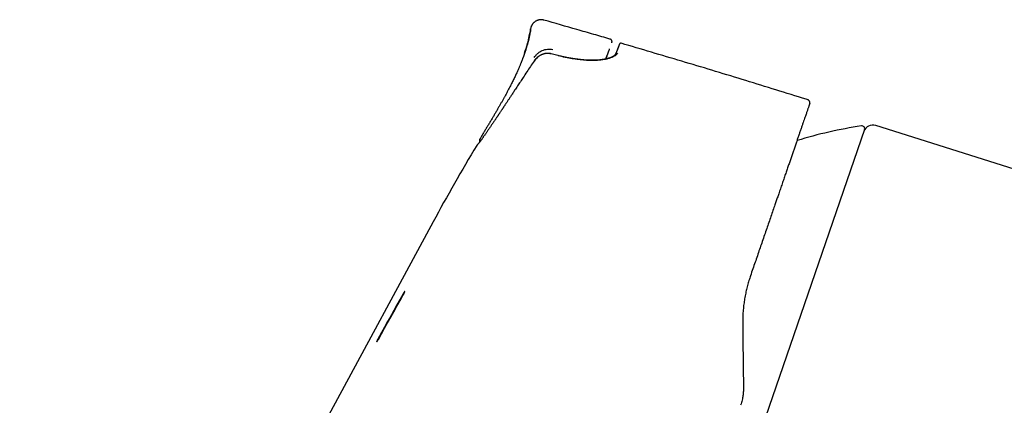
# Model space of a CAD drawing. Header units: millimetres. Extents: x 8 to 749, y 12 to 447.
# Tile 2 of 29: x 29 to 131, y 407 to 447. Entities that reach past the tile are written whole.
import ezdxf

# ---------------------------------------------------------------- set-up
doc = ezdxf.new("R2010")
doc.units = ezdxf.units.MM

msp = doc.modelspace()

# ---------------------------------------------------------------- linework, layer by layer
at = {"color": 7, "linetype": 'Continuous', "lineweight": 30}
for p, q in [((82.18, 446.75), (82.18, 446.77)), ((90.32, 445.41), (90.32, 445.41)), ((90.52, 445.01), (90.53, 445.04)), ((91.68, 444.91), (91.48, 444.97)), ((91.48, 444.96), (91.48, 444.96)), ((84.91, 443.71), (84.21, 443.89)), ((89.88, 443.34), (89.9, 443.39)), ((89.88, 443.34), (89.89, 443.35)), ((90.02, 443.71), (90.01, 443.68)), ((110.84, 439.11), (110.83, 439.12)), ((110.84, 439.1), (110.84, 439.11)), ((111.04, 438.76), (111.03, 438.73)), ((116.71, 436.03), (101.08, 390.63)), ((144.61, 428.04), (117.89, 436.46)), ((76.82, 435.05), (76.82, 435.03)), ((76.51, 434.4), (76.51, 434.39)), ((76.51, 434.4), (76.51, 434.4)), ((71.98, 426.46), (71.98, 426.46)), ((66.33, 414.41), (68.91, 419.02)), ((104.15, 410.09), (104.16, 409.61)), ((104.16, 409.61), (104.16, 409.51))]:
    msp.add_line(p, q, dxfattribs=at)
at = {"color": 7, "linetype": 'Continuous', "lineweight": 30, "flags": 128}
for points in [[(89.88, 443.34), (89.88, 443.34), (89.95, 443.52), (90.02, 443.71), (90.09, 443.89), (90.16, 444.08), (90.23, 444.26)], [(90.23, 444.26), (90.26, 444.32), (90.28, 444.38)], [(90.52, 445.01), (90.52, 445.01), (90.52, 445.01)], [(71.98, 426.46), (61.39, 406.86), (50.55, 386.79), (29.12, 347.12)], [(68.89, 419.03), (68.56, 418.45), (68.24, 417.87), (67.92, 417.3), (67.6, 416.72), (67.27, 416.15), (66.95, 415.57), (66.63, 415), (66.31, 414.42)], [(66.31, 414.29), (66.63, 414.87), (66.95, 415.45), (67.27, 416.02), (67.6, 416.6), (67.92, 417.17), (68.24, 417.75), (68.57, 418.32), (68.89, 418.9)]]:
    msp.add_lwpolyline(points, dxfattribs=at)
at = {"color": 7, "linetype": 'Continuous', "lineweight": 30}
for centre, radius, start, end in [((91.44, 444.82), 0.15, 152.2469, 171.0002), ((124.12, 387.02), 50, 98.9012, 106.7408), ((116.43, 436.12), 0.3, 341, 98.9012), ((117.59, 435.51), 1, 72.5, 161), ((77.1, 434.93), 0.3, 148.9117, 210.3515), ((247.92, 331.35), 200, 148.9882, 151.6048)]:
    msp.add_arc(centre, radius, start, end, dxfattribs=at)
for centre, start_param, end_param in [((89.89, 443.35), 4.713649, 6.278848), ((89.9, 443.39), 6.278848, 7.844048)]:
    msp.add_ellipse(centre, major_axis=(0.123, 0.322), ratio=0.000144, start_param=start_param, end_param=end_param, dxfattribs=at)
for points, knots in [([(83.47, 447.37), (83.45, 447.38), (83.41, 447.39), (83.34, 447.4), (83.26, 447.41), (83.19, 447.41), (83.11, 447.41), (83.04, 447.41), (82.96, 447.39), (82.88, 447.37), (82.8, 447.35), (82.73, 447.32), (82.65, 447.28), (82.58, 447.24), (82.52, 447.19), (82.45, 447.14), (82.39, 447.08), (82.34, 447.02), (82.29, 446.96), (82.25, 446.89), (82.21, 446.83), (82.18, 446.76), (82.16, 446.71), (82.15, 446.68), (82.15, 446.68)], [0, 0, 0, 0, 0.041939, 0.085023, 0.129203, 0.174417, 0.220592, 0.267642, 0.31547, 0.363968, 0.413018, 0.462492, 0.512255, 0.562167, 0.612089, 0.661879, 0.711399, 0.760519, 0.809114, 0.857081, 0.904347, 0.950868, 0.996643, 1, 1, 1, 1]), ([(90.32, 445.41), (89.76, 445.57), (88.62, 445.9), (86.33, 446.55), (84.62, 447.05), (83.47, 447.37)], [0, 0, 0, 0, 0.247016, 0.500053, 1, 1, 1, 1]), ([(81.46, 443.95), (81.57, 444.28), (81.86, 445.1), (82.01, 445.96), (82.1, 446.48)], [0, 0, 0, 0, 0.395212, 1, 1, 1, 1]), ([(82.1, 446.46), (82.09, 446.42), (82.08, 446.3), (82.05, 446.12), (82.01, 445.92), (81.97, 445.73), (81.94, 445.55), (81.9, 445.38), (81.86, 445.22), (81.82, 445.07), (81.78, 444.92), (81.74, 444.79), (81.7, 444.66), (81.66, 444.54), (81.63, 444.42), (81.6, 444.32), (81.57, 444.22), (81.54, 444.14), (81.51, 444.06), (81.49, 444.01), (81.48, 443.98)], [0, 0, 0, 0, 0.051088, 0.132164, 0.209996, 0.284575, 0.355919, 0.422873, 0.486764, 0.547621, 0.605469, 0.661308, 0.714091, 0.763856, 0.810646, 0.854516, 0.894819, 0.932437, 0.967461, 1, 1, 1, 1]), ([(82.16, 446.7), (82.15, 446.68), (82.13, 446.63), (82.11, 446.56), (82.11, 446.51), (82.1, 446.48)], [0, 0, 0, 0, 0.313201, 0.672667, 1, 1, 1, 1]), ([(82.15, 446.68), (82.15, 446.68), (82.15, 446.68), (82.15, 446.68), (82.15, 446.68)], [0, 0, 0, 0, 0.746147, 1, 1, 1, 1]), ([(90.53, 445.04), (90.53, 445.04), (90.53, 445.04), (90.53, 445.06), (90.53, 445.07), (90.54, 445.09), (90.54, 445.1), (90.54, 445.12), (90.54, 445.14), (90.54, 445.15), (90.53, 445.17), (90.53, 445.2), (90.52, 445.22), (90.51, 445.25), (90.5, 445.27), (90.48, 445.3), (90.46, 445.33), (90.43, 445.35), (90.4, 445.38), (90.36, 445.4), (90.34, 445.4), (90.32, 445.41)], [0, 0, 0, 0, 0.05675, 0.152421, 0.237889, 0.313297, 0.378853, 0.434871, 0.48186, 0.520679, 0.552856, 0.581024, 0.614294, 0.658552, 0.69413, 0.736129, 0.788888, 0.835146, 0.886397, 0.941726, 1, 1, 1, 1]), ([(82.47, 443.51), (82.52, 443.58), (82.63, 443.72), (82.82, 443.92), (83.04, 444.09), (83.29, 444.22), (83.55, 444.32), (83.83, 444.37), (84.11, 444.37), (84.3, 444.34), (84.39, 444.32)], [0, 0, 0, 0, 0.121268, 0.244496, 0.368778, 0.493884, 0.620169, 0.747211, 0.874068, 1, 1, 1, 1]), ([(91.31, 444.9), (91.31, 444.9), (91.31, 444.89), (91.31, 444.89), (91.3, 444.88), (91.3, 444.87), (91.3, 444.87), (91.29, 444.86), (91.29, 444.85), (91.29, 444.85), (91.29, 444.84), (91.28, 444.83), (91.28, 444.83), (91.28, 444.82), (91.28, 444.81), (91.27, 444.81), (91.27, 444.8), (91.27, 444.79), (91.26, 444.78), (91.26, 444.77), (91.25, 444.74), (91.24, 444.71), (91.22, 444.67), (91.2, 444.63), (91.19, 444.59), (91.18, 444.55), (91.16, 444.51), (91.15, 444.47), (91.13, 444.43), (91.11, 444.39), (91.1, 444.36), (91.09, 444.33), (91.09, 444.32), (91.08, 444.31), (91.08, 444.29), (91.07, 444.27), (91.06, 444.25), (91.05, 444.23), (91.04, 444.2), (91.03, 444.17), (91.02, 444.14), (91, 444.1), (90.99, 444.06), (90.97, 444.02), (90.95, 443.97), (90.93, 443.92), (90.92, 443.89), (90.91, 443.87), (90.91, 443.87)], [0, 0, 0, 0, 0.020462, 0.045709, 0.069622, 0.092202, 0.113448, 0.133359, 0.15091, 0.167275, 0.182451, 0.196441, 0.209242, 0.223863, 0.237819, 0.251874, 0.266029, 0.280284, 0.294638, 0.309092, 0.354891, 0.401021, 0.447151, 0.493282, 0.526832, 0.560382, 0.593932, 0.627164, 0.659088, 0.689633, 0.718795, 0.726997, 0.735897, 0.745684, 0.756357, 0.767917, 0.780366, 0.796179, 0.813227, 0.831513, 0.851037, 0.872238, 0.894732, 0.918522, 0.943608, 0.969993, 0.99768, 1, 1, 1, 1]), ([(91.29, 444.85), (91.29, 444.85), (91.29, 444.85), (91.29, 444.85), (91.29, 444.84), (91.29, 444.84), (91.29, 444.83), (91.28, 444.82), (91.28, 444.81), (91.27, 444.8), (91.27, 444.78), (91.26, 444.76), (91.25, 444.73), (91.23, 444.69), (91.21, 444.64), (91.2, 444.61), (91.19, 444.58), (91.18, 444.55), (91.17, 444.51), (91.15, 444.48), (91.14, 444.45), (91.13, 444.41), (91.12, 444.39), (91.11, 444.37), (91.1, 444.35), (91.1, 444.33), (91.09, 444.31), (91.08, 444.29), (91.07, 444.27), (91.06, 444.24), (91.05, 444.21), (91.04, 444.18), (91.02, 444.15), (91.01, 444.11), (90.99, 444.07), (90.98, 444.03), (90.96, 443.98), (90.94, 443.93), (90.92, 443.9), (90.92, 443.88)], [0, 0, 0, 0, 0.003644, 0.027448, 0.047379, 0.066132, 0.084362, 0.102234, 0.133263, 0.163159, 0.191925, 0.219563, 0.283622, 0.347667, 0.411717, 0.443788, 0.47586, 0.507934, 0.539765, 0.570553, 0.600235, 0.628811, 0.6563, 0.66782, 0.680677, 0.69487, 0.710401, 0.727272, 0.745146, 0.764315, 0.784781, 0.806545, 0.830093, 0.854999, 0.881265, 0.908894, 0.93789, 0.968257, 1, 1, 1, 1]), ([(91.48, 444.96), (91.48, 444.96), (91.47, 444.97), (91.46, 444.97), (91.45, 444.97), (91.43, 444.97), (91.42, 444.97), (91.4, 444.97), (91.38, 444.96), (91.36, 444.95), (91.34, 444.94), (91.33, 444.92), (91.32, 444.91), (91.31, 444.9), (91.31, 444.89)], [0, 0, 0, 0, 0.02121, 0.045992, 0.075872, 0.11172, 0.169604, 0.239595, 0.322017, 0.437557, 0.571385, 0.723569, 0.89415, 1, 1, 1, 1]), ([(110.84, 439.11), (110.78, 439.13), (109.68, 439.48), (107.53, 440.14), (104.41, 441.11), (101.28, 442.06), (98.15, 443), (95.01, 443.93), (92.79, 444.59), (91.61, 444.93), (91.48, 444.97)], [0, 0, 0, 0, 0.009399, 0.171152, 0.332904, 0.494658, 0.656412, 0.818165, 0.979917, 1, 1, 1, 1]), ([(81.47, 443.95), (81.47, 443.93), (81.46, 443.9), (81.44, 443.86), (81.42, 443.8), (81.4, 443.75), (81.38, 443.69), (81.36, 443.62), (81.33, 443.55), (81.3, 443.48), (81.27, 443.4), (81.24, 443.31), (81.21, 443.23), (81.18, 443.14), (81.14, 443.05), (81.1, 442.95), (81.06, 442.85), (81.02, 442.75), (80.97, 442.63), (80.92, 442.51), (80.86, 442.38), (80.79, 442.23), (80.72, 442.07), (80.65, 441.9), (80.56, 441.72), (80.48, 441.53), (80.38, 441.33), (80.28, 441.13), (80.17, 440.91), (80.06, 440.68), (79.94, 440.45), (79.81, 440.2), (79.68, 439.96), (79.55, 439.71), (79.42, 439.47), (79.28, 439.21), (79.13, 438.95), (78.98, 438.69), (78.82, 438.41), (78.66, 438.13), (78.49, 437.84), (78.32, 437.55), (78.14, 437.24), (77.96, 436.93), (77.77, 436.62), (77.58, 436.31), (77.39, 436), (77.2, 435.68), (77.02, 435.38), (76.9, 435.18), (76.85, 435.09)], [0, 0, 0, 0, 0.01049, 0.020575, 0.030308, 0.039746, 0.048952, 0.057994, 0.066942, 0.07587, 0.084851, 0.093957, 0.103259, 0.11282, 0.122299, 0.132121, 0.142491, 0.153687, 0.165713, 0.178569, 0.192254, 0.208265, 0.225279, 0.243295, 0.262313, 0.282334, 0.303749, 0.326204, 0.349701, 0.374239, 0.39982, 0.426445, 0.454112, 0.480391, 0.507547, 0.535578, 0.564483, 0.594262, 0.624913, 0.656433, 0.688821, 0.722079, 0.756207, 0.791203, 0.827068, 0.86168, 0.897066, 0.933225, 0.970159, 1, 1, 1, 1]), ([(82.45, 443.12), (82.32, 442.93), (82.07, 442.56), (81.7, 442), (81.35, 441.48), (81.03, 440.99), (80.73, 440.55), (80.54, 440.26), (80.44, 440.11)], [0, 0, 0, 0, 0.1866471, 0.3733211, 0.5600057, 0.706684, 0.8533513, 1, 1, 1, 1]), ([(84.21, 443.89), (84.19, 443.89), (84.14, 443.91), (84.06, 443.92), (83.99, 443.93), (83.92, 443.93), (83.86, 443.93), (83.81, 443.93), (83.77, 443.93), (83.73, 443.92), (83.69, 443.92), (83.67, 443.91), (83.64, 443.91), (83.63, 443.91), (83.61, 443.91), (83.59, 443.9), (83.56, 443.9), (83.53, 443.89), (83.49, 443.88), (83.45, 443.87), (83.4, 443.85), (83.35, 443.83), (83.29, 443.81), (83.23, 443.79), (83.16, 443.75), (83.09, 443.71), (83.02, 443.67), (82.95, 443.62), (82.88, 443.57), (82.8, 443.51), (82.73, 443.45), (82.66, 443.37), (82.58, 443.29), (82.51, 443.21), (82.47, 443.15), (82.45, 443.12)], [0, 0, 0, 0, 0.03705, 0.076283, 0.111944, 0.144178, 0.1731, 0.198793, 0.221325, 0.240744, 0.257086, 0.270379, 0.280643, 0.287891, 0.296929, 0.307566, 0.320404, 0.335433, 0.353909, 0.376979, 0.400392, 0.42715, 0.457239, 0.490651, 0.527377, 0.567414, 0.610755, 0.651386, 0.694537, 0.740201, 0.788365, 0.83901, 0.892113, 0.947644, 1, 1, 1, 1]), ([(84.21, 443.87), (84.12, 443.89), (83.95, 443.92), (83.69, 443.91), (83.44, 443.86), (83.13, 443.74), (82.77, 443.51), (82.56, 443.25), (82.45, 443.12)], [0, 0, 0, 0, 0.130162, 0.256316, 0.380649, 0.504528, 0.752351, 1, 1, 1, 1]), ([(91.1, 443.96), (91.07, 443.91), (91.02, 443.82), (90.87, 443.68), (90.66, 443.56), (90.39, 443.45), (90.08, 443.36), (89.76, 443.29), (89.46, 443.24), (89.19, 443.21), (88.81, 443.19), (88.33, 443.18), (87.72, 443.21), (87.07, 443.27), (86.39, 443.37), (85.68, 443.5), (85.19, 443.62), (84.94, 443.68)], [0, 0, 0, 0, 0.062211, 0.124215, 0.186826, 0.250841, 0.314078, 0.376337, 0.417684, 0.459159, 0.500988, 0.578775, 0.657478, 0.738089, 0.821521, 0.908589, 1, 1, 1, 1]), ([(90.92, 443.88), (90.92, 443.87), (90.91, 443.87), (90.91, 443.86), (90.9, 443.85), (90.9, 443.84), (90.9, 443.84), (90.9, 443.83), (90.89, 443.82), (90.88, 443.81), (90.87, 443.8), (90.86, 443.78), (90.85, 443.77), (90.83, 443.75), (90.81, 443.73), (90.79, 443.71), (90.76, 443.69), (90.74, 443.67), (90.72, 443.65), (90.69, 443.64), (90.67, 443.62), (90.65, 443.61), (90.62, 443.59), (90.59, 443.58), (90.56, 443.56), (90.53, 443.54), (90.48, 443.52), (90.43, 443.5), (90.38, 443.48), (90.35, 443.47), (90.32, 443.46), (90.3, 443.45), (90.28, 443.44), (90.26, 443.44), (90.24, 443.43), (90.22, 443.43), (90.2, 443.42), (90.17, 443.41), (90.14, 443.4), (90.1, 443.39), (90.07, 443.38), (90.03, 443.37), (89.99, 443.36), (89.95, 443.35), (89.92, 443.35), (89.9, 443.34), (89.87, 443.34), (89.85, 443.33), (89.82, 443.33), (89.79, 443.32), (89.74, 443.31), (89.68, 443.3), (89.62, 443.29), (89.55, 443.28), (89.45, 443.27), (89.34, 443.25), (89.21, 443.24), (89.09, 443.23), (88.99, 443.22), (88.91, 443.22), (88.83, 443.21), (88.76, 443.21), (88.68, 443.21), (88.6, 443.21), (88.52, 443.21), (88.46, 443.21), (88.4, 443.21), (88.35, 443.21), (88.31, 443.21), (88.27, 443.21), (88.24, 443.21), (88.21, 443.21), (88.18, 443.21), (88.15, 443.21), (88.12, 443.21), (88.07, 443.22), (88.02, 443.22), (87.97, 443.22), (87.9, 443.22), (87.84, 443.23), (87.76, 443.23), (87.69, 443.24), (87.62, 443.24), (87.55, 443.25), (87.48, 443.25), (87.42, 443.26), (87.36, 443.27), (87.31, 443.27), (87.26, 443.28), (87.21, 443.28), (87.16, 443.29), (87.13, 443.29), (87.1, 443.29), (87.07, 443.3), (87.04, 443.3), (87, 443.31), (86.96, 443.31), (86.9, 443.32), (86.83, 443.33), (86.76, 443.34), (86.67, 443.35), (86.58, 443.37), (86.48, 443.38), (86.37, 443.4), (86.25, 443.42), (86.13, 443.44), (86, 443.47), (85.86, 443.49), (85.71, 443.52), (85.54, 443.56), (85.35, 443.6), (85.15, 443.65), (85.02, 443.68), (84.95, 443.7)], [0, 0, 0, 0, 0.00672, 0.012635, 0.017746, 0.022054, 0.025562, 0.028376, 0.031135, 0.038998, 0.047252, 0.057524, 0.067927, 0.077756, 0.090043, 0.101654, 0.112688, 0.123678, 0.131535, 0.139321, 0.147598, 0.157149, 0.165551, 0.174563, 0.183318, 0.191706, 0.205771, 0.218665, 0.230568, 0.241578, 0.246494, 0.251173, 0.255548, 0.259615, 0.263532, 0.268081, 0.273047, 0.27867, 0.28495, 0.291885, 0.299445, 0.307594, 0.314979, 0.321602, 0.327462, 0.332561, 0.336899, 0.340544, 0.344328, 0.351636, 0.360059, 0.369597, 0.380251, 0.392022, 0.404891, 0.425674, 0.446433, 0.467171, 0.478474, 0.489773, 0.501066, 0.512348, 0.523615, 0.534852, 0.545363, 0.554031, 0.561774, 0.568592, 0.574485, 0.579454, 0.583513, 0.586891, 0.590562, 0.594587, 0.599436, 0.605209, 0.611779, 0.61924, 0.627594, 0.63684, 0.64585, 0.655572, 0.665262, 0.674322, 0.682752, 0.690551, 0.69772, 0.704257, 0.711688, 0.718088, 0.723461, 0.727869, 0.731333, 0.734411, 0.738256, 0.742891, 0.748316, 0.755805, 0.764414, 0.774142, 0.784878, 0.796526, 0.809086, 0.822557, 0.836936, 0.85222, 0.868407, 0.885492, 0.903469, 0.925793, 0.949334, 0.974076, 1, 1, 1, 1]), ([(84.95, 443.7), (84.95, 443.7), (84.95, 443.7), (84.95, 443.7), (84.95, 443.7), (84.95, 443.7), (84.95, 443.7)], [0, 0, 0, 0, 0.015357, 0.4941335, 0.97291, 1, 1, 1, 1]), ([(80.45, 440.11), (80.41, 440.06), (80.34, 439.95), (80.24, 439.79), (80.14, 439.64), (80.04, 439.5), (79.95, 439.36), (79.87, 439.23), (79.78, 439.1), (79.7, 438.97), (79.62, 438.85), (79.54, 438.74), (79.47, 438.63), (79.41, 438.53), (79.35, 438.45), (79.3, 438.37), (79.25, 438.3), (79.2, 438.23), (79.16, 438.16), (79.12, 438.1), (79.07, 438.02), (79.01, 437.93), (78.94, 437.83), (78.88, 437.75), (78.84, 437.68), (78.8, 437.62), (78.76, 437.56), (78.72, 437.5), (78.67, 437.43), (78.62, 437.36), (78.57, 437.28), (78.52, 437.2), (78.47, 437.12), (78.41, 437.04), (78.33, 436.93), (78.25, 436.8), (78.15, 436.65), (78.05, 436.51), (77.96, 436.38), (77.88, 436.25), (77.79, 436.13), (77.71, 436.01), (77.63, 435.89), (77.55, 435.78), (77.48, 435.67), (77.41, 435.57), (77.33, 435.46), (77.26, 435.36), (77.19, 435.26), (77.13, 435.17), (77.07, 435.09), (77.02, 435.02), (76.97, 434.95), (76.93, 434.89), (76.88, 434.84), (76.85, 434.79), (76.81, 434.74), (76.78, 434.7), (76.76, 434.67), (76.73, 434.64), (76.72, 434.63), (76.72, 434.63)], [0, 0, 0, 0, 0.01978, 0.038822, 0.057131, 0.074713, 0.091571, 0.107709, 0.12313, 0.139269, 0.154546, 0.168965, 0.182528, 0.195235, 0.206047, 0.216155, 0.225558, 0.23444, 0.24307, 0.251449, 0.259578, 0.273834, 0.28725, 0.299828, 0.308281, 0.316308, 0.324403, 0.333245, 0.34284, 0.35319, 0.363641, 0.374769, 0.386575, 0.399063, 0.412051, 0.435033, 0.457653, 0.479912, 0.50181, 0.523288, 0.54565, 0.567742, 0.589576, 0.611155, 0.632485, 0.653571, 0.678292, 0.703155, 0.728169, 0.753339, 0.774822, 0.796462, 0.818412, 0.84069, 0.863302, 0.886253, 0.908209, 0.930524, 0.953256, 0.976412, 1, 1, 1, 1]), ([(111.04, 438.76), (111.04, 438.76), (111.04, 438.77), (111.04, 438.78), (111.05, 438.78), (111.05, 438.79), (111.05, 438.8), (111.05, 438.81), (111.05, 438.82), (111.05, 438.83), (111.05, 438.83), (111.05, 438.84), (111.05, 438.84), (111.05, 438.85), (111.05, 438.86), (111.05, 438.86), (111.04, 438.87), (111.04, 438.89), (111.04, 438.91), (111.03, 438.93), (111.02, 438.96), (111, 438.99), (110.97, 439.03), (110.94, 439.06), (110.91, 439.08), (110.87, 439.1), (110.85, 439.11), (110.84, 439.11)], [0, 0, 0, 0, 0.0778927, 0.1661255, 0.2457422, 0.3167677, 0.3792335, 0.4331833, 0.4786824, 0.5158387, 0.5349123, 0.5508896, 0.5639187, 0.5742759, 0.5825116, 0.5898418, 0.6010913, 0.6180267, 0.6407444, 0.6694982, 0.7062473, 0.751412, 0.8045514, 0.864749, 0.9081284, 0.953431, 1, 1, 1, 1]), ([(111.03, 438.73), (111.03, 438.73), (111.03, 438.73), (111.02, 438.7), (111, 438.65), (110.98, 438.58), (110.95, 438.48), (110.91, 438.38), (110.87, 438.26), (110.83, 438.15), (110.79, 438.02), (110.74, 437.87), (110.68, 437.71), (110.62, 437.53), (110.54, 437.3), (110.45, 437.04), (110.35, 436.76), (110.25, 436.46), (110.14, 436.14), (110.02, 435.8), (109.9, 435.46), (109.78, 435.1), (109.65, 434.72), (109.52, 434.33), (109.38, 433.93), (109.24, 433.53), (109.1, 433.12), (108.96, 432.71), (108.81, 432.28), (108.66, 431.83), (108.5, 431.38), (108.34, 430.91), (108.17, 430.42), (108, 429.91), (107.85, 429.5), (107.75, 429.18), (107.67, 428.97), (107.6, 428.76), (107.53, 428.55), (107.45, 428.33), (107.33, 427.99), (107.17, 427.51), (106.95, 426.89), (106.74, 426.25), (106.51, 425.61), (106.29, 424.95), (106.06, 424.28), (105.83, 423.62), (105.6, 422.96), (105.37, 422.28), (105.13, 421.6), (104.97, 421.13), (104.89, 420.9)], [0, 0, 0, 0, 0.023745, 0.047349, 0.070832, 0.094216, 0.11752, 0.140767, 0.159006, 0.177234, 0.195459, 0.213694, 0.231948, 0.250232, 0.273949, 0.297508, 0.320931, 0.344244, 0.36747, 0.390634, 0.412439, 0.434232, 0.456034, 0.477865, 0.499746, 0.519748, 0.539692, 0.559593, 0.579469, 0.599337, 0.619214, 0.639117, 0.659596, 0.68014, 0.700765, 0.708895, 0.717041, 0.725204, 0.733387, 0.741589, 0.749812, 0.772332, 0.794959, 0.817715, 0.840623, 0.863706, 0.886985, 0.909133, 0.931492, 0.954079, 0.976909, 1, 1, 1, 1]), ([(76.82, 435.03), (76.82, 435.03), (76.81, 435.02), (76.81, 435), (76.8, 434.97), (76.8, 434.94), (76.8, 434.91), (76.8, 434.87), (76.81, 434.84), (76.82, 434.81), (76.84, 434.79), (76.84, 434.78)], [0, 0, 0, 0, 0.094352, 0.248412, 0.392156, 0.52639, 0.652091, 0.770367, 0.854924, 0.936401, 1, 1, 1, 1]), ([(76.84, 435.09), (76.84, 435.09), (76.84, 435.09), (76.85, 435.09), (76.85, 435.09)], [0, 0, 0, 0, 0.899956, 1, 1, 1, 1]), ([(76.72, 434.63), (76.71, 434.62), (76.71, 434.61), (76.7, 434.6), (76.69, 434.59), (76.68, 434.58), (76.67, 434.57), (76.66, 434.57), (76.66, 434.56), (76.65, 434.56), (76.65, 434.55), (76.64, 434.55), (76.64, 434.54), (76.64, 434.54), (76.63, 434.53), (76.62, 434.52), (76.61, 434.51), (76.6, 434.5), (76.59, 434.49), (76.59, 434.48), (76.58, 434.48), (76.58, 434.47), (76.57, 434.47), (76.57, 434.47), (76.57, 434.46), (76.56, 434.46), (76.56, 434.45), (76.55, 434.45), (76.55, 434.44), (76.54, 434.43), (76.54, 434.43), (76.53, 434.42), (76.53, 434.42), (76.52, 434.41), (76.52, 434.4), (76.51, 434.4), (76.51, 434.4)], [0, 0, 0, 0, 0.035532, 0.068902, 0.100114, 0.129172, 0.156078, 0.180836, 0.203447, 0.222291, 0.239335, 0.254579, 0.268763, 0.28294, 0.297117, 0.347755, 0.398383, 0.447781, 0.47821, 0.507859, 0.536785, 0.551797, 0.568961, 0.588275, 0.609738, 0.633349, 0.660736, 0.690537, 0.722749, 0.75737, 0.7944, 0.833837, 0.873222, 0.914744, 0.958402, 1, 1, 1, 1]), ([(104.89, 420.9), (104.84, 420.73), (104.73, 420.4), (104.58, 419.88), (104.45, 419.35), (104.33, 418.79), (104.24, 418.23), (104.16, 417.65), (104.11, 417.05), (104.08, 416.45), (104.08, 416.04), (104.08, 415.83)], [0, 0, 0, 0, 0.1026906, 0.2076624, 0.3149472, 0.4245749, 0.5365734, 0.6489052, 0.7635726, 0.8805973, 1, 1, 1, 1]), ([(68.89, 418.9), (68.9, 418.91), (68.91, 418.93), (68.93, 418.96), (68.94, 419), (68.96, 419.03), (68.98, 419.06), (68.99, 419.1), (69.01, 419.14), (69.03, 419.18), (69.05, 419.22), (69.05, 419.24), (69.06, 419.26), (69.06, 419.26), (69.06, 419.27), (69.06, 419.27), (69.05, 419.27), (69.04, 419.26), (69.03, 419.26), (69.03, 419.25), (69.02, 419.24), (69.02, 419.24), (69.02, 419.23), (69.01, 419.23), (69.01, 419.22), (69, 419.21), (68.99, 419.2), (68.98, 419.18), (68.97, 419.16), (68.95, 419.13), (68.93, 419.1), (68.91, 419.06), (68.89, 419.04), (68.89, 419.03)], [0, 0, 0, 0, 0.03453, 0.068113, 0.100754, 0.132456, 0.173258, 0.212408, 0.249917, 0.311857, 0.374098, 0.436698, 0.457686, 0.478723, 0.49981, 0.554989, 0.614983, 0.646832, 0.679899, 0.691196, 0.70263, 0.714198, 0.725903, 0.737744, 0.749721, 0.765364, 0.785684, 0.810682, 0.840354, 0.8747, 0.923609, 0.965377, 1, 1, 1, 1]), ([(68.91, 419.02), (68.91, 419.02), (68.92, 419.04), (68.93, 419.06), (68.94, 419.08), (68.96, 419.11), (68.97, 419.13), (68.98, 419.15), (68.99, 419.17), (69, 419.18), (69.01, 419.19), (69.02, 419.2), (69.02, 419.21), (69.03, 419.22), (69.04, 419.23), (69.05, 419.25), (69.05, 419.25), (69.06, 419.25)], [0, 0, 0, 0, 0.057328, 0.122073, 0.194233, 0.273809, 0.3608, 0.432785, 0.497908, 0.556168, 0.607564, 0.652095, 0.689761, 0.720562, 0.822706, 0.921349, 1, 1, 1, 1]), ([(104.08, 415.83), (104.08, 415.62), (104.09, 415.19), (104.09, 414.55), (104.1, 413.91), (104.11, 413.26), (104.12, 412.55), (104.13, 411.78), (104.14, 410.94), (104.15, 410.37), (104.15, 410.09)], [0, 0, 0, 0, 0.1119776, 0.2239587, 0.3359491, 0.4479508, 0.5599628, 0.7066534, 0.8533395, 1, 1, 1, 1]), ([(66.31, 414.42), (66.3, 414.41), (66.29, 414.39), (66.27, 414.36), (66.26, 414.33), (66.23, 414.29), (66.21, 414.24), (66.18, 414.18), (66.16, 414.14), (66.15, 414.1), (66.14, 414.07), (66.14, 414.05), (66.14, 414.05), (66.14, 414.05), (66.15, 414.05), (66.15, 414.06), (66.16, 414.07), (66.17, 414.08), (66.18, 414.09), (66.19, 414.11), (66.2, 414.12), (66.21, 414.13), (66.22, 414.14), (66.23, 414.16), (66.24, 414.18), (66.26, 414.21), (66.28, 414.24), (66.29, 414.27), (66.3, 414.29), (66.31, 414.29)], [0, 0, 0, 0, 0.031868, 0.063063, 0.09663, 0.129437, 0.192706, 0.252996, 0.312004, 0.373763, 0.436127, 0.49915, 0.539255, 0.576254, 0.615571, 0.646592, 0.678926, 0.712572, 0.747534, 0.767218, 0.780705, 0.797865, 0.818697, 0.843201, 0.871376, 0.91076, 0.944616, 0.974363, 1, 1, 1, 1]), ([(66.16, 414.06), (66.16, 414.06), (66.16, 414.07), (66.17, 414.09), (66.18, 414.12), (66.19, 414.15), (66.21, 414.18), (66.23, 414.23), (66.25, 414.28), (66.27, 414.32), (66.29, 414.35), (66.31, 414.38), (66.32, 414.4), (66.33, 414.41)], [0, 0, 0, 0, 0.022731, 0.162537, 0.255443, 0.348088, 0.436163, 0.569924, 0.710714, 0.783865, 0.858808, 0.928624, 1, 1, 1, 1]), ([(104.16, 409.51), (104.16, 409.43), (104.16, 409.27), (104.16, 409.04), (104.15, 408.83), (104.13, 408.64), (104.11, 408.45), (104.07, 408.24), (104.02, 408), (103.95, 407.74), (103.9, 407.57), (103.87, 407.47)], [0, 0, 0, 0, 0.117378, 0.22604, 0.325999, 0.417254, 0.499823, 0.60332, 0.721412, 0.853723, 1, 1, 1, 1])]:
    msp.add_open_spline(points, degree=3, knots=knots, dxfattribs=at)

doc.saveas('drawing.dxf')
